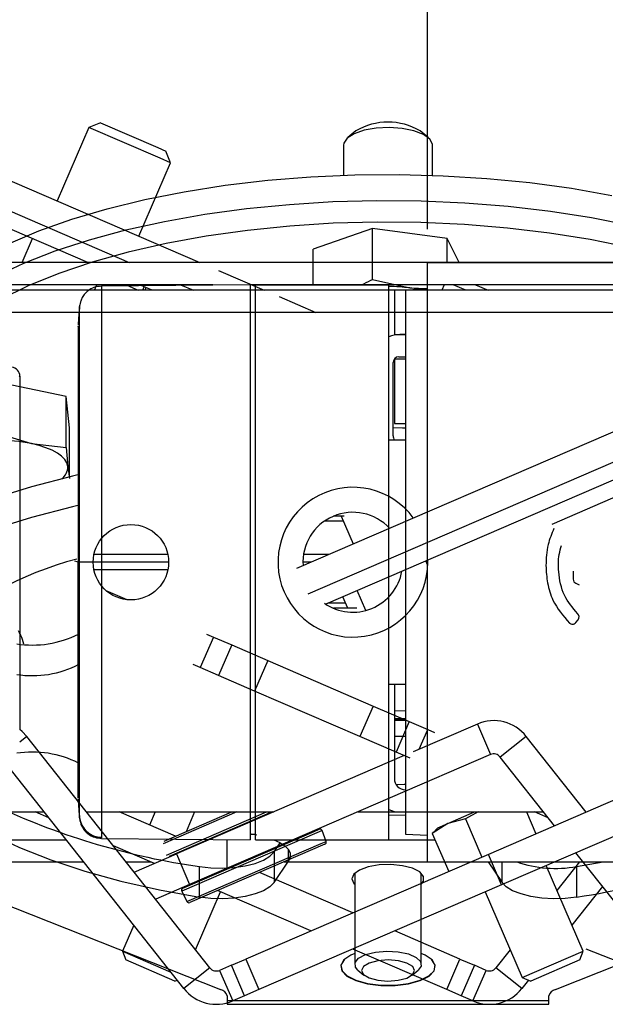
# Model space of a CAD drawing. Header units: millimetres. Extents: x -83 to 702, y 0 to 360.
# Tile 6 of 18: x 79 to 114, y 199 to 258. Entities that reach past the tile are written whole.
import ezdxf

# ---------------------------------------------------------------- set-up
doc = ezdxf.new("R2010")
doc.units = ezdxf.units.MM
doc.layers.add('QUOTE', color=174, linetype='Continuous')
doc.styles.add('SLDTEXTSTYLE3', font='TXT', dxfattribs={"width": 0.75})
doc.dimstyles.new('SLDDIMSTYLE0', dxfattribs={"dimtxt": 3, "dimasz": 3, "dimexe": 0, "dimexo": 0.0625, "dimgap": 0.75, "dimtad": 1, "dimlfac": 1.503818, "dimrnd": 1e-09, "dimzin": 12, "dimdsep": 46, "dimtxsty": 'SLDTEXTSTYLE3', "dimsah": 1, "dimcen": 0.09, "dimadec": 0, "dimazin": 3, "dimtfac": 1, "dimtdec": 3, "dimtofl": 0, "dimtmove": 0, "dimatfit": 3, "dimfxl": 0, "dimfrac": 2, "dimtolj": 1, "dimtzin": 12, "dimarcsym": 0})

# ---------------------------------------------------------------- blocks, each defined once
blk = doc.blocks.new('_D')
at = {"layer": 'QUOTE'}
for p, q in [((103.616, 245.804), (103.616, 358.226)), ((126.89, 245.804), (126.89, 358.226)), ((103.616, 356.226), (64.675, 356.226)), ((103.616, 356.226), (126.89, 356.226))]:
    blk.add_line(p, q, dxfattribs=at)
for points in [[(103.616, 356.226), (106.616, 355.726), (106.616, 356.726)], [(126.89, 356.226), (123.89, 356.726), (123.89, 355.726)]]:
    blk.add_solid(points, dxfattribs=at)
at = {"layer": 'QUOTE', "insert": (64.675, 360.093), "char_height": 3, "attachment_point": 1, "style": 'SLDTEXTSTYLE3'}
blk.add_mtext('35', dxfattribs=at)

msp = doc.modelspace()

# ---------------------------------------------------------------- linework, layer by layer
at = {"color": 7, "linetype": 'Continuous', "lineweight": 25}
for p, q in [((83.3191, 251.8911), (81.4219, 247.4952)), ((84.0183, 252.1687), (83.3191, 251.8911)), ((87.5952, 250.0456), (83.3191, 251.8911)), ((84.0183, 252.1687), (87.4392, 250.6923)), ((99.3216, 251.6894), (98.8417, 251.292)), ((103.6405, 251.292), (103.1607, 251.6894)), ((87.4392, 250.6923), (87.9257, 250.4824)), ((98.5812, 250.8371), (98.5812, 249.0292)), ((103.901, 249.0292), (103.901, 250.8371)), ((88.2034, 249.7831), (87.9257, 250.4824)), ((86.3062, 245.3872), (88.2034, 249.7831)), ((88.2034, 249.7831), (87.5952, 250.0456)), ((77.7586, 249.0762), (89.9743, 243.8042)), ((77.1199, 247.5222), (85.735, 243.8042)), ((96.4605, 223.9525), (151.0733, 247.5222)), ((83.2616, 243.8042), (77.6472, 246.2272)), ((100.3131, 245.8349), (96.7647, 244.5985)), ((104.7896, 245.2355), (100.3131, 245.8349)), ((100.3131, 242.7903), (100.3131, 245.8349)), ((79.3275, 243.8042), (79.9452, 245.2355)), ((104.7896, 243.8042), (104.7896, 245.2355)), ((105.5131, 243.8042), (104.7896, 245.2355)), ((96.7647, 242.4742), (96.7647, 244.5985)), ((138.2189, 243.8042), (19.3378, 243.8042)), ((103.6164, 207.8955), (103.6164, 243.8042)), ((103.6164, 243.8042), (126.8905, 243.8042)), ((91.0821, 243.3261), (93.8263, 242.1417)), ((90.7482, 242.4742), (63.1321, 242.4742)), ((83.6563, 242.1417), (83.7998, 242.4742)), ((92.9768, 242.4713), (84.0714, 242.3936)), ((85.5041, 242.4742), (85.5868, 242.4386)), ((85.5868, 242.4386), (85.6024, 242.4742)), ((85.5868, 242.4386), (86.2745, 242.1417)), ((87.1136, 242.1417), (86.3432, 242.4742)), ((88.8165, 242.4742), (89.5869, 242.1417)), ((92.9768, 242.4713), (92.9768, 209.2284)), ((121.712, 242.4742), (93.0559, 242.4742)), ((93.3093, 242.4742), (101.289, 242.4742)), ((93.3093, 209.2255), (93.3093, 242.4742)), ((100.3131, 242.7903), (102.5513, 242.279)), ((101.289, 209.2255), (101.289, 242.4742)), ((104.604, 242.4742), (104.4605, 242.1417)), ((105.9091, 242.1417), (105.1387, 242.4742)), ((106.4812, 242.4742), (107.2516, 242.1417)), ((120.9416, 242.1417), (45.9367, 242.1417)), ((86.543, 242.1417), (86.634, 242.3487)), ((86.6811, 242.1417), (86.7518, 242.2979)), ((93.3093, 242.1417), (92.9768, 242.1475)), ((102.2864, 242.1417), (101.6214, 242.1417)), ((101.6214, 242.1417), (101.6214, 239.4818)), ((103.6164, 242.2099), (102.2864, 242.1417)), ((102.2864, 242.1417), (102.2864, 209.558)), ((102.5513, 242.279), (103.6164, 242.237)), ((94.7151, 241.7581), (96.9079, 240.8118)), ((118.7206, 240.8118), (39.7189, 240.8118)), ((101.6214, 239.4818), (102.2864, 239.4818)), ((102.2864, 239.4818), (101.9539, 239.4818)), ((101.5549, 233.4306), (101.5549, 237.8194)), ((102.2864, 238.0189), (101.6214, 238.0189)), ((101.6214, 238.0189), (101.6214, 234.162)), ((101.8874, 238.1519), (102.2864, 238.1519)), ((95.7784, 225.4877), (122.9602, 237.2188)), ((81.9653, 235.7745), (77.7854, 236.6477)), ((79.1826, 236.9952), (79.1306, 236.9475)), ((79.1826, 236.9952), (79.1826, 215.834)), ((81.9653, 232.7298), (81.9653, 235.7745)), ((82.147, 233.9035), (81.9653, 235.7745)), ((124.0142, 234.7767), (97.509, 223.3376)), ((77.7854, 233.603), (79.8753, 232.9549)), ((82.147, 230.9578), (82.147, 233.9035)), ((101.6214, 234.162), (102.2864, 234.162)), ((102.2864, 233.1646), (101.289, 233.1646)), ((79.8753, 232.9549), (81.9653, 232.7298)), ((81.9653, 232.7298), (82.0561, 231.5828)), ((120.0674, 232.0059), (111.0548, 228.1162)), ((82.0561, 231.5828), (82.147, 230.8589)), ((98.5588, 228.3103), (97.4315, 228.3103)), ((98.6206, 228.6095), (97.9776, 228.6095)), ((98.4297, 228.6095), (99.1491, 226.9425)), ((82.4538, 225.9422), (82.7283, 225.8589)), ((88.0477, 226.3153), (83.6227, 226.3153)), ((97.696, 226.3153), (96.1787, 226.3153)), ((103.6187, 225.6474), (103.4997, 225.9231)), ((103.6233, 225.8498), (103.6215, 225.9756)), ((82.7612, 225.8498), (82.6697, 225.8498)), ((88.0961, 225.8498), (83.5743, 225.8498)), ((88.0477, 225.3844), (83.6227, 225.3844)), ((96.6174, 225.8498), (96.1423, 225.8498)), ((112.334, 225.3073), (112.334, 224.8311)), ((85.6026, 223.6009), (84.3584, 224.1379)), ((99.903, 222.9578), (99.3889, 224.1489)), ((112.4994, 224.5849), (112.7003, 224.5028)), ((98.8322, 223.0902), (98.5345, 223.7802)), ((98.7031, 223.3894), (97.6292, 223.3894)), ((99.3705, 223.0902), (97.9776, 223.0902)), ((112.4858, 222.2334), (112.6291, 222.4051)), ((79.4208, 220.9493), (79.3425, 221.2124)), ((90.7742, 221.369), (89.9838, 219.5373)), ((90.3652, 221.5455), (90.7742, 221.369)), ((90.7742, 221.369), (91.8763, 220.8934)), ((91.8763, 220.8934), (91.0858, 219.0617)), ((91.8763, 220.8934), (94.041, 219.9591)), ((89.9838, 219.5373), (89.5747, 219.7139)), ((91.0858, 219.0617), (89.9838, 219.5373)), ((94.041, 219.9591), (93.2505, 218.1275)), ((94.041, 219.9591), (100.3516, 217.2356)), ((93.2505, 218.1275), (91.0858, 219.0617)), ((101.289, 218.5351), (102.2864, 218.5351)), ((101.6214, 218.5351), (101.6214, 212.8829)), ((99.5612, 215.4039), (93.2505, 218.1275)), ((100.3516, 217.2356), (99.5612, 215.4039)), ((100.3516, 217.2356), (102.5164, 216.3013)), ((102.2864, 216.9373), (101.6214, 216.9241)), ((101.6214, 216.408), (102.2864, 216.4142)), ((102.2864, 216.3585), (101.6214, 216.3585)), ((102.5164, 216.3013), (101.7259, 214.4697)), ((102.5164, 216.3013), (103.6184, 215.8257)), ((106.595, 216.1551), (102.745, 214.4935)), ((106.595, 216.1551), (107.3855, 214.3234)), ((79.6045, 215.4152), (79.1705, 215.0719)), ((90.5741, 201.5472), (79.6045, 215.4152)), ((101.7259, 214.4697), (99.5612, 215.4039)), ((102.2864, 215.4152), (101.6214, 215.4152)), ((103.1118, 214.6518), (103.6184, 215.8257)), ((103.6184, 215.8257), (104.0275, 215.6492)), ((123.662, 215.4318), (107.2524, 208.3497)), ((109.5284, 215.4152), (107.9637, 214.1776)), ((113.1156, 210.8802), (109.5284, 215.4152)), ((89.0095, 200.3096), (78.0743, 214.1341)), ((102.2079, 214.2617), (88.562, 208.3724)), ((107.3855, 214.3234), (89.3525, 206.5408)), ((102.5763, 214.1027), (101.7259, 214.4697)), ((111.2194, 210.0618), (107.9637, 214.1776)), ((124.4525, 213.6002), (108.0429, 206.5181)), ((69.5013, 210.8879), (80.642, 210.8879)), ((80.9223, 210.5336), (80.1013, 210.8879)), ((83.1856, 210.8879), (94.3906, 210.8879)), ((88.5046, 209.434), (85.1358, 210.8879)), ((87.2809, 210.8879), (86.9441, 210.1075)), ((92.1915, 210.8879), (87.7592, 208.9751)), ((87.8327, 209.1441), (91.8734, 210.8879)), ((87.9629, 208.3025), (93.9535, 210.8879)), ((94.3067, 210.8879), (88.132, 208.223)), ((89.6465, 210.8879), (89.1367, 209.7069)), ((99.4251, 210.8879), (110.5659, 210.8879)), ((101.289, 210.7053), (102.2864, 210.7195)), ((101.9539, 210.8879), (102.2864, 210.8879)), ((104.821, 210.1974), (106.4209, 210.8879)), ((106.6432, 210.8879), (105.8865, 210.4691)), ((109.5299, 210.8879), (110.0957, 209.5769)), ((110.8462, 210.5336), (110.0251, 210.8879)), ((113.1094, 210.8879), (113.1336, 210.8879)), ((104.821, 210.1974), (103.8923, 209.6084)), ((104.2297, 209.9422), (104.821, 210.1974)), ((105.8865, 210.4691), (104.821, 210.1974)), ((105.8865, 210.4691), (106.872, 208.1856)), ((96.9811, 209.6445), (88.8783, 206.1475)), ((88.9448, 206.3286), (96.8127, 209.7242)), ((92.9768, 209.5522), (93.3093, 209.558)), ((93.3781, 209.5008), (93.0727, 209.5539)), ((96.7532, 209.6986), (96.74, 209.7291)), ((96.8127, 209.7242), (97.1129, 209.8538)), ((97.2903, 209.778), (96.9811, 209.6445)), ((97.5334, 209.1224), (97.2903, 209.778)), ((102.2864, 209.558), (103.6164, 209.4898)), ((103.8923, 209.6084), (104.8779, 207.3249)), ((104.2297, 209.9422), (104.0395, 209.7627)), ((67.5713, 209.2255), (81.957, 209.2255)), ((84.0713, 209.3061), (92.9768, 209.2284)), ((87.246, 207.8044), (84.7843, 208.8668)), ((89.1886, 205.5209), (97.2267, 208.99)), ((97.4614, 208.954), (89.3605, 205.4579)), ((91.599, 207.5295), (91.599, 209.2404)), ((93.3093, 209.2255), (101.289, 209.2255)), ((94.4108, 208.4965), (94.7846, 209.0493)), ((97.2267, 208.99), (97.5334, 209.1224)), ((97.4952, 209.2255), (104.0576, 209.2255)), ((86.0373, 207.2828), (88.562, 208.3724)), ((88.4877, 208.3766), (88.5009, 208.3461)), ((88.562, 208.3724), (89.3525, 206.5408)), ((107.2524, 208.3497), (92.7184, 202.0772)), ((94.4108, 208.4965), (94.4108, 206.6648)), ((95.2791, 207.9489), (95.2791, 208.6309)), ((108.0429, 206.5181), (107.2524, 208.3497)), ((118.9334, 200.3096), (112.5006, 208.442)), ((65.085, 207.8955), (83.009, 207.8955)), ((85.5526, 207.8955), (87.0348, 207.8955)), ((94.4108, 206.6648), (95.2791, 207.9489)), ((95.0088, 207.8955), (104.6316, 207.8955)), ((103.6164, 207.8955), (126.8905, 207.8955)), ((107.2392, 207.8955), (108.0714, 206.6648)), ((108.0714, 206.6648), (108.0714, 207.8955)), ((112.9371, 202.5465), (110.7237, 207.6751)), ((111.2345, 207.8955), (112.9328, 207.8955)), ((112.7168, 207.8955), (111.3657, 206.1875)), ((112.5383, 207.6175), (114.1262, 207.8955)), ((89.944, 205.7858), (89.944, 207.6175)), ((99.1347, 204.8463), (93.5391, 207.2612)), ((99.2462, 207.214), (99.2462, 201.7561)), ((103.236, 201.7561), (103.236, 207.214)), ((112.5383, 207.6175), (112.5383, 205.7858)), ((75.3797, 206.5181), (91.2095, 200.2455)), ((89.3525, 206.5408), (87.3185, 205.663)), ((89.2914, 206.5144), (89.3046, 206.4839)), ((108.0429, 206.5181), (93.5089, 200.2455)), ((88.8783, 206.1475), (89.1886, 205.5209)), ((89.7152, 202.6331), (91.2089, 206.0941)), ((96.6174, 203.7599), (91.0218, 206.1749)), ((107.0604, 206.0941), (109.2738, 200.9656)), ((114.0966, 206.4243), (112.2636, 204.107)), ((86.0058, 204.107), (85.3323, 202.5465)), ((105.551, 202.0772), (101.6519, 203.7599)), ((85.3323, 202.5465), (85.5405, 202.0221)), ((85.3323, 202.5465), (88.2289, 201.2964)), ((104.7605, 200.2455), (99.1347, 202.6735)), ((108.5542, 202.6331), (107.6952, 201.5472)), ((109.2738, 200.9656), (112.9371, 202.5465)), ((112.7288, 202.0221), (112.9371, 202.5465)), ((119.2341, 200.2455), (113.1067, 202.6735)), ((88.4711, 200.7573), (85.5405, 202.0221)), ((91.855, 201.7045), (92.7184, 202.0772)), ((92.7184, 202.0772), (93.5089, 200.2455)), ((104.7605, 200.2455), (105.551, 202.0772)), ((105.551, 202.0772), (106.4144, 201.7045)), ((112.7288, 202.0221), (109.7982, 200.7573)), ((111.2728, 200.2455), (115.2534, 201.8229)), ((90.5741, 201.5472), (89.0095, 200.3096)), ((91.855, 201.7045), (91.1524, 201.4013)), ((91.1524, 201.4013), (91.9429, 199.5697)), ((92.6455, 199.8729), (91.855, 201.7045)), ((99.4415, 201.4149), (99.8015, 201.1168)), ((102.6808, 201.1168), (103.0407, 201.4149)), ((106.4144, 201.7045), (105.6239, 199.8729)), ((106.3265, 199.5697), (107.117, 201.4013)), ((107.117, 201.4013), (106.4144, 201.7045)), ((109.2598, 200.3096), (107.6952, 201.5472)), ((88.4711, 200.7573), (88.6113, 200.813)), ((109.6581, 200.813), (109.2598, 200.3096)), ((109.2738, 200.9656), (109.7982, 200.7573)), ((93.5089, 200.2455), (92.6455, 199.8729)), ((105.6239, 199.8729), (104.7605, 200.2455)), ((91.599, 199.8729), (91.599, 199.5697)), ((110.8832, 199.5697), (91.599, 199.5697)), ((91.599, 199.5697), (91.599, 199.3663)), ((91.599, 199.3663), (110.8832, 199.3663)), ((92.6455, 199.8729), (91.9429, 199.5697)), ((106.3265, 199.5697), (105.6239, 199.8729)), ((110.8832, 199.5697), (110.8832, 199.8729)), ((110.8832, 199.3663), (110.8832, 199.5697))]:
    msp.add_line(p, q, dxfattribs=at)
at = {"color": 7, "linetype": 'Continuous', "lineweight": 25, "flags": 128}
for points in [[(103.901, 250.8371), (103.8979, 250.8878), (103.7422, 251.1958), (103.3643, 251.472), (102.7977, 251.6918), (102.0928, 251.8356), (101.3122, 251.8907), (100.5253, 251.8522), (99.802, 251.7235), (99.2066, 251.516), (98.7919, 251.2482), (98.5949, 250.9439), (98.5812, 250.8371)], [(71.3173, 237.2188), (71.4344, 238.2668), (71.7847, 239.3065), (72.3657, 240.33), (73.1726, 241.329), (74.1991, 242.2959), (75.4374, 243.2231), (76.8775, 244.1032), (78.5084, 244.9295), (80.3171, 245.6955), (82.2896, 246.3951), (84.4105, 247.0229), (86.663, 247.5739), (89.0297, 248.0439), (91.4919, 248.4292), (94.0304, 248.7268), (96.6254, 248.9343), (99.2565, 249.0501), (101.9031, 249.0733), (104.5445, 249.0037), (107.1601, 248.8419), (109.7294, 248.5891), (112.2322, 248.2474), (114.649, 247.8193)], [(77.693, 242.974), (79.4128, 243.7702), (81.3034, 244.5029), (83.3501, 245.1666), (85.5368, 245.756), (87.8464, 246.2666), (90.2608, 246.6942), (92.7612, 247.0357), (95.3279, 247.2882), (97.9409, 247.4498), (100.5798, 247.5193), (103.2238, 247.4961), (105.8523, 247.3805), (108.4447, 247.1732), (110.9808, 246.8759), (113.4406, 246.491), (115.8049, 246.0214)], [(115.6897, 244.6931), (113.3541, 245.1727), (110.9182, 245.5661), (108.4021, 245.8701), (105.8266, 246.0821), (103.2131, 246.2005), (100.5833, 246.2242), (97.959, 246.1531), (95.3618, 245.9877), (92.8134, 245.7294), (90.3348, 245.3804), (87.9465, 244.9434), (85.6684, 244.4223), (83.5194, 243.8212), (81.5172, 243.1451), (79.6785, 242.3998), (78.0184, 241.5912), (76.5508, 240.7262), (75.2877, 239.8119), (74.2397, 238.8558), (73.4155, 237.866), (72.8218, 236.8505), (72.4636, 235.8179), (72.3439, 234.7767)], [(103.1155, 242.1842), (103.0461, 242.1981), (102.5513, 242.279)], [(102.2864, 233.888), (102.1011, 233.8896), (101.5549, 233.8925)], [(82.0561, 231.5828), (82.0006, 231.7938), (81.8761, 232), (81.6847, 232.1981), (81.4296, 232.3846), (81.1154, 232.5563), (80.7472, 232.7103), (80.3315, 232.8439), (79.8753, 232.9549)], [(82.6612, 231.0803), (82.3379, 231.0038), (79.8742, 230.3593), (77.5498, 229.6381), (75.3797, 228.8449), (73.3781, 227.985), (71.5581, 227.064), (69.9315, 226.0878), (68.5088, 225.0627), (67.2995, 223.9956), (66.3113, 222.8932), (65.5507, 221.7629)], [(82.6612, 229.2486), (82.3379, 229.1722), (79.8742, 228.5276), (77.5498, 227.8064), (75.3797, 227.0133), (73.3781, 226.1534), (71.5581, 225.2324), (69.9315, 224.2561), (68.5088, 223.2311), (67.2995, 222.1639), (66.3113, 221.0616), (65.5507, 219.9313)], [(84.072, 225.8503), (83.8315, 225.8502), (83.5993, 225.8501), (83.3831, 225.8501), (83.1901, 225.85), (83.0266, 225.8499), (82.8979, 225.8499), (82.8085, 225.8499), (82.7612, 225.8498)], [(101.6214, 216.4791), (101.7143, 216.4801), (102.2864, 216.4913)], [(79.6045, 215.4152), (79.3274, 215.7121), (79.1826, 215.834)], [(101.7167, 212.5398), (102.2015, 212.5489), (102.2864, 212.5511)], [(75.4878, 210.7275), (75.954, 210.4258), (77.4671, 209.5649), (79.1664, 208.7604), (81.0385, 208.0186), (83.0688, 207.3453), (85.2412, 206.7457), (87.539, 206.2245), (89.944, 205.7858)], [(94.4086, 209.2255), (94.7534, 209.0665), (95.0586, 208.8653), (95.2688, 208.6458), (95.3774, 208.415), (95.3809, 208.1802), (95.2791, 207.9489)], [(89.944, 207.6175), (90.62, 207.5401), (91.3219, 207.5209), (92.0183, 207.5606), (92.6781, 207.6575), (93.2716, 207.8072), (93.7723, 208.0031), (94.1578, 208.2363), (94.4108, 208.4965)], [(103.236, 206.5552), (103.3728, 206.7436), (103.3728, 207.0255), (103.1418, 207.2922), (102.7048, 207.5146), (102.1092, 207.6688), (101.4196, 207.738), (100.7106, 207.7148), (100.0591, 207.6015), (99.5357, 207.4106), (99.197, 207.1627), (99.0799, 206.8846), (99.0799, 206.8846)], [(94.4108, 206.6648), (94.1578, 206.4047), (93.7723, 206.1714), (93.2716, 205.9756), (92.6781, 205.8258), (92.0183, 205.729), (91.3219, 205.6892), (90.62, 205.7085), (89.944, 205.7858)], [(99.0799, 206.8846), (99.197, 206.6065), (99.2462, 206.5552)], [(112.5383, 205.7858), (111.8623, 205.7085), (111.1603, 205.6892), (110.4639, 205.729), (109.8042, 205.8258), (109.2106, 205.9756), (108.7099, 206.1714), (108.3244, 206.4047), (108.0714, 206.6648)], [(99.2462, 202.4172), (99.0186, 202.317), (98.5949, 202.0262), (98.4063, 201.6988), (98.4696, 201.364), (98.7792, 201.0514), (99.3075, 200.7889), (100.0077, 200.5998), (100.8174, 200.5008), (101.6648, 200.5008), (102.4745, 200.5998), (103.1747, 200.7889), (103.703, 201.0514), (104.0126, 201.364), (104.0759, 201.6988), (103.8874, 202.0262), (103.4637, 202.317), (103.236, 202.4172)], [(99.4415, 201.4149), (99.2913, 201.589), (99.2646, 201.8633), (99.4764, 202.1247), (99.901, 202.3416), (100.4873, 202.4879), (101.1644, 202.546), (101.8509, 202.5087), (102.4637, 202.3807), (102.9292, 202.1773), (103.191, 201.9231), (103.2176, 201.6488), (103.0407, 201.4149)], [(98.6917, 202.1132), (98.6103, 202.0391), (98.4229, 201.7136), (98.4858, 201.3807), (98.7936, 201.07), (99.3189, 200.809), (100.0149, 200.621), (100.8199, 200.5226), (101.6623, 200.5226), (102.4673, 200.621), (103.1634, 200.809), (103.6886, 201.07), (103.9964, 201.3807), (104.0594, 201.7136), (103.8719, 202.0391), (103.7905, 202.1132)], [(101.8442, 200.8042), (102.3637, 200.9402), (102.7124, 201.1447), (102.837, 201.3864), (102.7187, 201.6287), (102.3755, 201.8346), (101.8595, 201.9727), (101.2494, 202.0221), (100.638, 201.9752), (100.1185, 201.8392), (99.7698, 201.6348), (99.6452, 201.393), (99.7635, 201.1508), (100.1068, 200.9449), (100.6227, 200.8067), (101.2328, 200.7573), (101.8442, 200.8042)]]:
    msp.add_lwpolyline(points, dxfattribs=at)
at = {"color": 7, "linetype": 'Continuous', "lineweight": 25}
msp.add_circle((85.8352, 225.8498), 2.2609, dxfattribs=at)
for centre, radius, start, end in [((101.2411, 248.4387), 3.7751, 59.438046, 120.561954), ((101.2509, 232.4121), 9.9522, 82.491968, 89.781132), ((101.9539, 237.8194), 1.6624, 90, 113.578178), ((101.8874, 237.8194), 0.3325, 90, 180), ((77.9742, 223.5153), 9.6291, 78.61287, 103.13391), ((102.2199, 233.4306), 0.665, 180, 203.578178), ((81.1491, 231.5751), 0.907, 306.316357, 0.487736), ((99.1347, 225.8498), 4.4886, 36.183583, 0), ((99.1347, 225.8498), 2.9924, 42.815215, 183.872774), ((88.7567, 203.4408), 23.4241, 105.232324, 130.539186), ((99.1347, 225.8498), 2.9924, 235.307869, 349.595006), ((112.5999, 224.8311), 0.266, 180, 247.790712), ((112.4248, 222.5755), 0.266, 320.16689, 48.977091), ((112.2816, 222.4038), 0.266, 228.805903, 320.16689), ((79.9321, 226.984), 6.0973, 261.117513, 296.854647), ((79.9345, 225.0957), 6.0417, 261.012308, 297.429472), ((107.5796, 213.8737), 2.4847, 38.343994, 113.343994), ((79.9321, 208.3791), 6.0973, 63.145353, 98.882487), ((107.5796, 213.8737), 0.4898, 38.343994, 113.343994), ((102.2864, 212.8829), 0.665, 180, 270), ((95.9965, 250.2594), 43.0694, 245.210787, 261.921551), ((101.9539, 212.5504), 1.6624, 246.421822, 270), ((84.0812, 210.7019), 1.3282, 186.179486, 269.585698), ((97.1656, 209.7317), 0.133, 20.343994, 113.343994), ((97.4087, 209.0761), 0.133, 293.343994, 20.343994), ((111.2869, 214.6903), 7.1827, 251.083413, 280.033434), ((104.5748, 256.8088), 51.6406, 278.870974, 286.942662), ((88.9975, 206.2065), 0.133, 113.343994, 206.343994), ((89.3078, 205.58), 0.133, 206.343994, 293.343994), ((90.9583, 201.851), 0.4898, 218.343994, 293.343994), ((107.3111, 201.851), 0.4898, 246.656006, 321.656006), ((90.9583, 201.851), 2.4847, 218.343994, 293.343994), ((91.109, 199.7507), 0.505, 14.010639, 78.528727), ((107.3111, 201.851), 2.4847, 246.656006, 321.656006), ((111.3732, 199.7507), 0.505, 101.471273, 165.989361)]:
    msp.add_arc(centre, radius, start, end, dxfattribs=at)
msp.add_ellipse((78.6506, 236.9952), major_axis=(0.3917, 0.36), ratio=0.9999298, start_param=5.5398822, end_param=7.0264884, dxfattribs=at)
for points, knots in [([(99.6502, 242.4742), (99.8411, 242.554), (100.0635, 242.647), (100.2821, 242.7725), (100.3131, 242.7903)], [0, 0, 0, 0, 0.858351, 1, 1, 1, 1]), ([(84.0655, 242.3843), (83.9123, 242.3705), (83.6268, 242.3449), (83.2793, 242.1414), (83.0404, 241.907), (82.8914, 241.6707), (82.809, 241.4598), (82.7699, 241.2918), (82.7607, 241.1971), (82.7571, 241.1596)], [0, 0, 0, 0, 0.2316109, 0.431758, 0.5981677, 0.7386349, 0.8537726, 0.9421464, 1, 1, 1, 1]), ([(84.0718, 242.3471), (84.0718, 242.3576), (84.072, 242.3925), (84.0719, 242.0299), (84.0714, 241.2333), (84.0725, 239.9574), (84.0715, 238.2745), (84.0718, 236.2539), (84.0722, 233.9187), (84.0714, 231.3766), (84.0716, 228.6539), (84.0719, 226.7937), (84.072, 225.8503)], [0, 0, 0, 0, 0.0425476, 0.1409428, 0.2467955, 0.3557179, 0.4615695, 0.5704907, 0.6763419, 0.7852629, 0.8910974, 1, 1, 1, 1]), ([(82.7625, 241.2194), (82.743, 241.0247), (82.7041, 240.6357), (82.6811, 240.2456), (82.6697, 240.0508)], [0, 0, 0, 0, 0.5005685, 1, 1, 1, 1]), ([(82.7612, 225.8498), (82.7612, 226.713), (82.7613, 228.4392), (82.7604, 230.9564), (82.7611, 233.326), (82.7609, 235.4876), (82.7609, 237.3705), (82.7615, 238.9317), (82.7609, 240.1198), (82.7609, 240.8633), (82.7611, 241.2003), (82.7609, 241.1691), (82.7609, 241.1595)], [0, 0, 0, 0, 0.1074097, 0.2148222, 0.322236, 0.4296485, 0.5370744, 0.6444986, 0.7519239, 0.8593504, 0.9566299, 1, 1, 1, 1]), ([(82.6697, 239.9742), (82.6697, 239.9868), (82.6697, 240.0228), (82.6697, 239.4183), (82.6697, 238.2058), (82.6697, 236.453), (82.6697, 234.2308), (82.6697, 231.6513), (82.6697, 228.8164), (82.6697, 226.8379), (82.6697, 225.8498)], [0, 0, 0, 0, 0.0718083, 0.2046638, 0.3367246, 0.4694783, 0.6020078, 0.7343695, 0.8673384, 1, 1, 1, 1]), ([(111.1776, 227.8601), (111.0477, 227.5448), (110.756, 226.8369), (110.7206, 226.0705), (110.701, 225.6454)], [0, 0, 0, 0, 0.4454104, 1, 1, 1, 1]), ([(112.5994, 222.7762), (112.3054, 223.123), (111.6945, 223.8435), (111.4473, 225.1344), (111.4345, 226.1611), (111.5871, 226.6763), (111.6416, 226.8604)], [0, 0, 0, 0, 0.30556035, 0.63484445, 0.86951834, 1, 1, 1, 1]), ([(82.6697, 211.7255), (82.6697, 211.7128), (82.6697, 211.6769), (82.6697, 212.2813), (82.6697, 213.4939), (82.6697, 215.2467), (82.6697, 217.4689), (82.6697, 220.0484), (82.6697, 222.8833), (82.6697, 224.8618), (82.6697, 225.8498)], [0, 0, 0, 0, 0.071829, 0.2046816, 0.3367394, 0.4694901, 0.6020167, 0.7343754, 0.8673414, 1, 1, 1, 1]), ([(82.7609, 210.5405), (82.7609, 210.5303), (82.7611, 210.498), (82.7609, 210.836), (82.7609, 211.58), (82.7615, 212.768), (82.7609, 214.3292), (82.7609, 216.2121), (82.7611, 218.3737), (82.7604, 220.7433), (82.7613, 223.2605), (82.7612, 224.9867), (82.7612, 225.8498)], [0, 0, 0, 0, 0.045197, 0.1422907, 0.249512, 0.3567322, 0.4639513, 0.5711719, 0.6783794, 0.785588, 0.8927954, 1, 1, 1, 1]), ([(84.072, 225.8503), (84.0719, 224.9334), (84.0715, 223.0731), (84.0714, 220.3733), (84.0722, 217.8049), (84.0718, 215.4872), (84.0715, 213.4434), (84.0725, 211.7704), (84.0714, 210.4769), (84.0718, 209.6799), (84.072, 209.3102), (84.0718, 209.3442), (84.0718, 209.3551)], [0, 0, 0, 0, 0.1058464, 0.2147623, 0.3206097, 0.4295267, 0.5353744, 0.6442917, 0.7501405, 0.8590591, 0.9551732, 1, 1, 1, 1]), ([(110.701, 225.6454), (110.7225, 225.2974), (110.7662, 224.5908), (111.1326, 223.3488), (111.7373, 222.6377), (112.1064, 222.2036)], [0, 0, 0, 0, 0.2744297, 0.557156, 1, 1, 1, 1]), ([(79.3425, 221.2124), (79.2754, 221.3778), (79.1909, 221.5863), (79.1078, 221.7209), (79.0906, 221.7487)], [0, 0, 0, 0, 0.7938143, 1, 1, 1, 1]), ([(82.6697, 211.6489), (82.6811, 211.4541), (82.7041, 211.064), (82.743, 210.675), (82.7625, 210.4803)], [0, 0, 0, 0, 0.49937363, 1, 1, 1, 1]), ([(82.7573, 210.5403), (82.7581, 210.5286), (82.7618, 210.4747), (82.793, 210.274), (82.919, 209.9376), (83.2334, 209.578), (83.6432, 209.3451), (83.9351, 209.3277), (84.0672, 209.3198)], [0, 0, 0, 0, 0.0184774, 0.0858214, 0.3054651, 0.5583136, 0.8002105, 1, 1, 1, 1]), ([(103.8923, 209.6084), (103.9008, 209.6183), (103.9498, 209.6758), (104.0089, 209.7128), (104.0577, 209.7435)], [0, 0, 0, 0, 0.1724655, 1, 1, 1, 1])]:
    msp.add_open_spline(points, degree=3, knots=knots, dxfattribs=at)

# ---------------------------------------------------------------- dimensions: what is measured, and where the dimension line sits
at = {"layer": 'QUOTE'}
dim = msp.add_linear_dim(base=(126.8905, 356.2258), p1=(103.6164, 243.8042), p2=(126.8905, 243.8042), dimstyle='SLDDIMSTYLE0', dxfattribs=at)
dim.commit()
dim.dimension.update_dxf_attribs({"geometry": '_D', "text_midpoint": (66.8921, 356.2258), "dimtype": 160})

doc.saveas('drawing.dxf')
